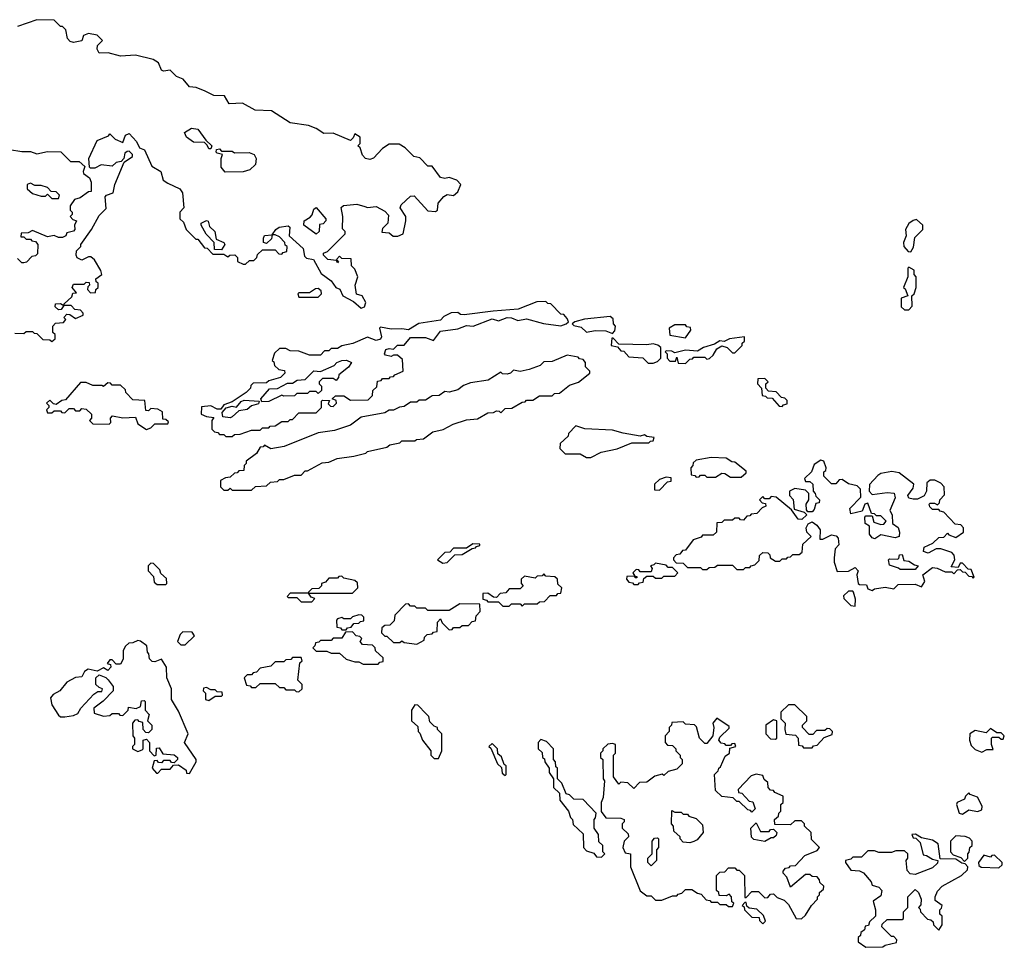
# Model space of a CAD drawing. Extents: x 2710666 to 2828562, y 857017 to 964538.
# Tile 75 of 138: x 2744915 to 2749500, y 915430 to 919752. Entities that reach past the tile are written whole.
import ezdxf

# ---------------------------------------------------------------- set-up
doc = ezdxf.new("R2010")
doc.units = 0

msp = doc.modelspace()

# ---------------------------------------------------------------- linework, layer by layer
at = {"layer": '0CON05XD'}
for points in [[(2745065, 918252.5), (2745080, 918265), (2745080, 918285), (2745070, 918295), (2745070, 918325), (2745081.7, 918338.3), (2745118.3, 918341.7), (2745130, 918355), (2745120, 918365), (2745135, 918380), (2745148.3, 918378.3), (2745175, 918360), (2745210, 918375), (2745210, 918385), (2745198.3, 918398.3), (2745171.7, 918401.7), (2745155, 918420), (2745120, 918420), (2745108.3, 918401.7), (2745095, 918400), (2745080, 918415), (2745081.7, 918428.3), (2745105, 918430), (2745120, 918420), (2745121.7, 918428.3), (2745158.3, 918461.7), (2745161.7, 918478.3), (2745180, 918480), (2745160, 918505), (2745165, 918520), (2745215, 918520), (2745225, 918530), (2745238.3, 918528.3), (2745240, 918515), (2745231.7, 918508.3), (2745230, 918495), (2745245, 918480), (2745268.3, 918481.7), (2745270, 918495), (2745280, 918505), (2745280, 918525), (2745271.7, 918531.7), (2745270, 918545), (2745297.5, 918565), (2745293.6, 918583.6), (2745263.3, 918633.3), (2745247, 918647), (2745235, 918647.5), (2745205, 918632.5), (2745183.3, 918643.3), (2745177.5, 918655), (2745180, 918675), (2745200, 918695), (2745200, 918705), (2745250, 918775), (2745285, 918840), (2745317.5, 918872.5), (2745313.3, 918926.7), (2745320, 918935), (2745350, 918945), (2745357.5, 918985), (2745401.7, 919088.3), (2745440, 919115), (2745440, 919125), (2745425, 919140), (2745415, 919137.5), (2745405, 919130), (2745400, 919105), (2745388.3, 919091.7), (2745365, 919087.5), (2745345, 919070), (2745295, 919076.7), (2745265, 919060), (2745245, 919060), (2745240, 919065), (2745237.5, 919105), (2745275, 919190), (2745328.3, 919211.7), (2745335, 919220), (2745360, 919195), (2745395, 919180), (2745407.5, 919215), (2745425, 919222.5), (2745458.8, 919185), (2745472.5, 919155), (2745496, 919146), (2745530.6, 919070.6), (2745572, 919045), (2745583.3, 919005), (2745605, 918990), (2745660, 918965), (2745672.5, 918945), (2745680, 918875), (2745660, 918855), (2745660, 918825), (2745678.3, 918808.3), (2745690, 918775), (2745735, 918730), (2745745, 918730), (2745775, 918690), (2745788.3, 918688.3), (2745815, 918660), (2745865, 918660), (2745885, 918647.5), (2745894.2, 918655.8), (2745917.3, 918657.3), (2745930, 918645), (2745930, 918625), (2745955, 918612.5), (2745967, 918613), (2745985, 918630), (2746005, 918630), (2746020, 918645), (2746021.7, 918658.3), (2746045, 918680), (2746105, 918680), (2746121.7, 918661.7), (2746135, 918660), (2746141.7, 918668.3), (2746158.3, 918671.7), (2746160, 918695), (2746151.7, 918701.7), (2746150, 918715), (2746125, 918740), (2746105, 918750), (2746090, 918750), (2746088.3, 918731.7), (2746065, 918710), (2746050, 918715), (2746050, 918735), (2746055, 918747.5), (2746090, 918750), (2746107.5, 918775), (2746123.9, 918786.1), (2746165, 918792.5), (2746172.5, 918785), (2746170, 918745), (2746235.8, 918685.8), (2746241.2, 918651.2), (2746251.2, 918641.2), (2746282.5, 918635), (2746319.3, 918569.3), (2746365.8, 918535.8), (2746387.5, 918505), (2746406.1, 918496.1), (2746420, 918465), (2746470, 918440), (2746505, 918407.5), (2746520, 918415), (2746527.5, 918435), (2746510, 918465), (2746483, 918473), (2746477.5, 918515), (2746490, 918555), (2746475, 918590), (2746460, 918605), (2746458.3, 918638.3), (2746415, 918640), (2746405, 918650), (2746390, 918635), (2746400, 918625), (2746395, 918620), (2746390, 918630), (2746350, 918635), (2746330, 918655), (2746330, 918665), (2746348.3, 918671.7), (2746430, 918755), (2746430, 918765), (2746418.3, 918778.3), (2746420, 918835), (2746412.5, 918877.5), (2746423.3, 918886.7), (2746485, 918892.5), (2746521.7, 918881.7), (2746535, 918877.5), (2746575, 918882.5), (2746615, 918860), (2746631.7, 918841.7), (2746630, 918805), (2746605, 918780), (2746601.7, 918761.7), (2746635, 918760), (2746653.6, 918743.6), (2746676.4, 918743.6), (2746700, 918755), (2746712.5, 918815), (2746712.5, 918835), (2746687.5, 918875), (2746690.7, 918889.3), (2746735, 918930), (2746751.7, 918931.7), (2746815, 918862.5), (2746851.7, 918858.3), (2746860, 918865), (2746863, 918897), (2746890.7, 918929.3), (2746905, 918937.5), (2746935, 918932.5), (2746955, 918950), (2746970, 918985), (2746950, 919005), (2746915, 919017.5), (2746895, 919012.5), (2746875, 919017.5), (2746835, 919070), (2746815, 919070), (2746778.3, 919108.3), (2746750, 919115), (2746710, 919155), (2746681.7, 919171.7), (2746635, 919172.5), (2746605, 919152.5), (2746562.7, 919107.3), (2746545, 919101.2), (2746526, 919106), (2746511.7, 919121.7), (2746500, 919155), (2746490, 919165), (2746500, 919175), (2746500, 919205), (2746475, 919220), (2746468.3, 919201.7), (2746455, 919190), (2746375, 919223.3), (2746331.7, 919221.7), (2746295, 919246.2), (2746259.5, 919259.5), (2746175, 919271.2), (2746087.5, 919327.5), (2746010.9, 919330.9), (2745953, 919363), (2745890, 919360), (2745868, 919398), (2745819.4, 919399.4), (2745779.2, 919419.2), (2745736.8, 919436.8), (2745705, 919440), (2745675.6, 919475.6), (2745645, 919487.5), (2745615, 919516.7), (2745585, 919512.9), (2745575, 919518), (2745561.2, 919551.2), (2745537, 919567), (2745455, 919586.7), (2745385, 919582), (2745327.7, 919597.7), (2745285, 919596.7), (2745276, 919615), (2745277.5, 919632.5), (2745300, 919655), (2745275, 919680), (2745235, 919687.5), (2745211.7, 919678.3), (2745205, 919653.3), (2745165, 919646.2), (2745150.5, 919650.5), (2745137.5, 919665), (2745130, 919705), (2745115, 919720), (2745105, 919720), (2745075, 919750), (2744995, 919752.5), (2744905, 919720)], [(2745805, 919150), (2745795, 919150), (2745788.3, 919168.3), (2745775, 919180), (2745725, 919182.5), (2745692.5, 919205), (2745683, 919227), (2745715, 919247.5), (2745745, 919242.5), (2745781.7, 919191.7), (2745810, 919165), (2745805, 919150)], [(2744868.3, 919148.3), (2744925, 919137.5), (2744965, 919137.5), (2744995, 919127.5), (2745045, 919137.5), (2745106.4, 919136.4), (2745151.7, 919091.7), (2745191.7, 919091.7), (2745218.3, 919068.3), (2745210, 919045), (2745212.5, 919035), (2745240, 919015), (2745247.5, 918995), (2745248.3, 918951.7), (2745235, 918950), (2745197, 918923), (2745170, 918915), (2745150, 918885), (2745150, 918865), (2745160, 918855), (2745160, 918845), (2745150, 918835), (2745161.7, 918821.7), (2745180, 918815), (2745170, 918795), (2745172.5, 918775), (2745165, 918767.5), (2745135, 918760), (2745130, 918745), (2745115, 918737.5), (2745095, 918737.5), (2745075, 918746.7), (2745045, 918740), (2744975, 918770), (2744955, 918760), (2744921.7, 918758.3), (2744920, 918740), (2744935, 918740), (2744945, 918730), (2744965, 918730), (2744971.7, 918721.7), (2744988.3, 918718.3), (2745000, 918705), (2744998.3, 918661.7), (2744988.3, 918651.7), (2744971.7, 918648.3), (2744947, 918623), (2744935, 918620), (2744925, 918620), (2744905, 918640)], [(2745871.7, 919041.7), (2745852.5, 919065), (2745852.5, 919105), (2745860, 919125), (2745835, 919130), (2745830, 919135), (2745831.7, 919148.3), (2745845, 919150), (2745855, 919140), (2745905, 919140), (2745915, 919132.5), (2745983, 919133), (2746007.5, 919125), (2746016.7, 919105), (2746012.5, 919077.5), (2745987, 919053), (2745955, 919043.3), (2745871.7, 919041.7)], [(2745095, 918920), (2745100, 918935), (2745085, 918950), (2745061.7, 918951.7), (2745045, 918970), (2745015, 918980), (2744985, 918980), (2744965, 918990), (2744950, 918985), (2744950, 918965), (2744975, 918942.5), (2745015, 918930), (2745035, 918930), (2745045, 918940), (2745065, 918920), (2745095, 918920)], [(2746295, 918752.5), (2746237.5, 918795), (2746240, 918815), (2746268.3, 918831.7), (2746277.5, 918842.5), (2746285, 918870), (2746295, 918877.5), (2746340, 918825), (2746340, 918815), (2746328.3, 918801.7), (2746311.7, 918798.3), (2746310, 918765), (2746295, 918752.5)], [(2745855, 918680), (2745821.7, 918681.7), (2745820, 918715), (2745783, 918753), (2745760, 918795), (2745760, 918805), (2745785, 918816.2), (2745793, 918813), (2745799.3, 918789.3), (2745823.8, 918765), (2745830, 918730), (2745866.2, 918715), (2745870, 918705), (2745855, 918680)], [(2749065, 918670), (2749077, 918693), (2749083, 918737), (2749120, 918775), (2749120, 918795), (2749091.7, 918821.7), (2749075, 918817.5), (2749055, 918802.5), (2749040, 918775), (2749042.5, 918745), (2749030, 918715), (2749032.5, 918695), (2749051.7, 918671.7), (2749065, 918670)], [(2749055, 918400), (2749071.7, 918418.3), (2749070, 918465), (2749080, 918475), (2749090, 918505), (2749090, 918555), (2749080, 918565), (2749080, 918585), (2749055, 918600), (2749050, 918595), (2749050, 918555), (2749030, 918505), (2749038.3, 918498.3), (2749050, 918465), (2749020, 918455), (2749020, 918415), (2749035, 918400), (2749055, 918400)], [(2746305, 918460), (2746320, 918475), (2746318.3, 918488.3), (2746305, 918500), (2746291.7, 918498.3), (2746265, 918480), (2746215, 918480), (2746210, 918475), (2746215, 918460), (2746305, 918460)], [(2745905, 917810), (2745915, 917820), (2745941.7, 917821.7), (2745995, 917840), (2746035, 917840), (2746045, 917850), (2746075, 917850), (2746081.7, 917858.3), (2746105, 917860), (2746135, 917880), (2746165, 917880), (2746175, 917890), (2746185, 917890), (2746215, 917920), (2746295, 917920), (2746320, 917945), (2746320, 917975), (2746325, 917980), (2746358.3, 917978.3), (2746351.7, 917961.7), (2746361.7, 917951.7), (2746375, 917950), (2746390, 917965), (2746388.3, 917978.3), (2746370, 917985), (2746385, 918000), (2746425, 918000), (2746455, 917980), (2746538.3, 917981.7), (2746558.3, 918001.7), (2746560, 918025), (2746578.3, 918041.7), (2746581.7, 918068.3), (2746598.3, 918071.7), (2746605, 918080), (2746635, 918080), (2746641.7, 918088.3), (2746655, 918090), (2746661.7, 918098.3), (2746700, 918115), (2746698.3, 918168.3), (2746675, 918190), (2746655, 918190), (2746645, 918182.5), (2746618.8, 918188.8), (2746613.3, 918195), (2746620, 918215), (2746635, 918220.6), (2746655, 918217.5), (2746675, 918235.8), (2746705, 918236), (2746735, 918271.2), (2746805, 918270.8), (2746842.5, 918257.5), (2746875, 918300.8), (2746955, 918312.5), (2746995, 918327.5), (2747026, 918324), (2747115, 918358.8), (2747145, 918348.8), (2747185, 918364.2), (2747205, 918363.8), (2747235, 918350), (2747275, 918359.2), (2747353.9, 918336.1), (2747435, 918326.7), (2747460, 918335), (2747470, 918345), (2747465, 918360), (2747448.3, 918378.3), (2747435, 918380), (2747388.3, 918428.3), (2747375, 918430), (2747365, 918440), (2747323, 918437), (2747236.4, 918403.6), (2747120, 918395), (2746985, 918377.5), (2746968.3, 918378.3), (2746955, 918387.5), (2746923.6, 918386.4), (2746890, 918370), (2746875, 918352.5), (2746773.6, 918336.4), (2746725, 918307.5), (2746695, 918312.5), (2746645, 918310), (2746595, 918320), (2746590, 918315), (2746600, 918275), (2746595, 918264), (2746575, 918258), (2746535, 918272.5), (2746467, 918243), (2746415, 918232.5), (2746395, 918220), (2746365, 918220), (2746355, 918210), (2746335, 918210), (2746315, 918190), (2746265, 918190), (2746215, 918207.5), (2746175, 918210), (2746155, 918220), (2746125, 918220), (2746101.7, 918198.3), (2746090, 918165), (2746098.3, 918158.3), (2746101.7, 918141.7), (2746121.7, 918121.7), (2746148.3, 918118.3), (2746150, 918105), (2746130, 918085), (2746075, 918070), (2746065, 918060), (2746001.7, 918058.3), (2745991.7, 918048.3), (2745990, 918035), (2745970, 918015), (2745905, 917972.5), (2745865, 917957.5), (2745851.7, 917938.3), (2745835, 917937.5), (2745805, 917952.5), (2745761.7, 917948.3), (2745760, 917915), (2745785, 917903.3), (2745818.3, 917898.3), (2745810, 917885), (2745810, 917845), (2745821.7, 917831.7), (2745838.3, 917828.3), (2745845, 917820), (2745865, 917820), (2745875, 917810), (2745905, 917810)], [(2747675, 918290), (2747687, 918303), (2747690, 918325), (2747680, 918335), (2747678.3, 918358.3), (2747665, 918370), (2747545, 918357.5), (2747500, 918345), (2747487.5, 918335), (2747495, 918327.5), (2747529.7, 918319.7), (2747555, 918296.7), (2747595, 918303.8), (2747645, 918302.5), (2747675, 918290)], [(2748015, 918270), (2748040, 918305), (2748038.3, 918318.3), (2748021.7, 918321.7), (2748015, 918330), (2747965, 918330), (2747940, 918315), (2747943, 918283), (2748015, 918270)], [(2744891.7, 918291.7), (2744935, 918290), (2744945, 918300), (2744975, 918300), (2744981.7, 918291.7), (2744995, 918290), (2745023, 918263), (2745055, 918260), (2745065, 918252.5)], [(2747841.7, 918151.7), (2747865, 918152.5), (2747885, 918160), (2747900, 918175), (2747900, 918225), (2747886.1, 918236.1), (2747865, 918242.5), (2747835, 918236.7), (2747705, 918240), (2747678.3, 918268.3), (2747671.7, 918268.3), (2747670, 918235), (2747698.3, 918228.3), (2747715, 918210), (2747728.3, 918208.3), (2747751.7, 918181.7), (2747817, 918177), (2747841.7, 918151.7)], [(2748015, 918150), (2748035, 918170), (2748048.3, 918171.7), (2748055, 918180), (2748105, 918180), (2748115, 918170), (2748127, 918173), (2748145, 918190), (2748160.7, 918219.3), (2748185, 918233.3), (2748210, 918225), (2748235, 918200), (2748245, 918200), (2748280, 918235), (2748280, 918245), (2748290, 918255), (2748290, 918275), (2748220, 918265), (2748195, 918252.5), (2748175, 918256.7), (2748150, 918240), (2748100, 918225), (2748071.7, 918208.3), (2748015, 918212.5), (2747965, 918200), (2747951.7, 918208.3), (2747925, 918210), (2747920, 918205), (2747930, 918195), (2747930, 918175), (2747941.7, 918161.7), (2747968.3, 918161.7), (2747975, 918180), (2747981.7, 918151.7), (2748015, 918150)], [(2745995, 917560), (2746013, 917577), (2746065, 917580), (2746083, 917597), (2746115, 917600), (2746125, 917610), (2746145, 917610), (2746195, 917630), (2746225, 917630), (2746245, 917650), (2746255, 917650), (2746323, 917687), (2746355, 917690), (2746393, 917707), (2746471.7, 917718.3), (2746527, 917733), (2746535, 917740), (2746625, 917760), (2746638.3, 917771.7), (2746685, 917780), (2746695, 917790), (2746755, 917790), (2746763, 917797), (2746795, 917800), (2746838.3, 917831.7), (2746887, 917843), (2746933, 917867), (2746995, 917887.5), (2747047, 917893), (2747095, 917920), (2747121.7, 917921.7), (2747135, 917930), (2747148.3, 917928.3), (2747155, 917920), (2747175, 917940), (2747207, 917943), (2747255, 917970), (2747268.3, 917971.7), (2747275, 917980), (2747305, 917980), (2747335, 918000), (2747395, 918000), (2747405, 918010), (2747428.3, 918011.7), (2747475, 918050), (2747517, 918063), (2747570, 918105), (2747570, 918115), (2747550, 918135), (2747550, 918155), (2747538.3, 918168.3), (2747521.7, 918171.7), (2747515, 918180), (2747465, 918190), (2747395, 918160), (2747355, 918157.5), (2747338.3, 918141.7), (2747287, 918123), (2747245, 918112.5), (2747215, 918120), (2747200, 918105), (2747185, 918100), (2747163, 918103), (2747155, 918110), (2747097, 918073), (2747015, 918060), (2746981.7, 918048.3), (2746955, 918027.5), (2746915, 918017.5), (2746895, 918020), (2746868, 918002), (2746835, 918000), (2746826.4, 917993.6), (2746805, 917980), (2746775, 917980), (2746765, 917970), (2746735, 917970), (2746705, 917950), (2746683, 917947), (2746656.4, 917933.6), (2746635, 917932.5), (2746615, 917920), (2746505, 917900), (2746455, 917862.5), (2746381.7, 917838.3), (2746305, 917827.5), (2746147, 917763), (2746085, 917752.5), (2746055, 917770), (2746048.3, 917761.7), (2746035, 917760), (2746018.3, 917731.7), (2745970, 917695), (2745970, 917685), (2745960, 917675), (2745958.3, 917651.7), (2745935, 917650), (2745928.3, 917641.7), (2745915, 917640), (2745895, 917620), (2745873, 917617), (2745850, 917605), (2745850, 917575), (2745865, 917560), (2745885, 917560), (2745895, 917570), (2745905, 917560), (2745995, 917560)], [(2746042.5, 917972.5), (2746037.5, 917985), (2746078.3, 918031.7), (2746115, 918033.3), (2746162, 918058), (2746185, 918058.8), (2746207.3, 918072.7), (2746245, 918076.2), (2746284, 918116), (2746315, 918112.5), (2746379.2, 918140.8), (2746392.5, 918155), (2746415, 918163.8), (2746436.1, 918166.1), (2746460, 918155), (2746446.4, 918133.6), (2746401.7, 918098.3), (2746400, 918085), (2746388.3, 918071.7), (2746375, 918080), (2746325, 918080), (2746310, 918065), (2746310, 918055), (2746320, 918045), (2746320, 918025), (2746305, 918010), (2746295, 918020), (2746265, 918020), (2746255, 918010), (2746205, 918010), (2746195, 918000), (2746145, 917997.5), (2746135, 918002.5), (2746075, 917973.3), (2746042.5, 917972.5)], [(2745505, 917842.5), (2745525, 917850), (2745545, 917870), (2745605, 917870), (2745608.3, 917878.3), (2745595, 917890), (2745581.7, 917891.7), (2745580, 917925), (2745558.3, 917938.3), (2745525, 917940), (2745515, 917930), (2745501.7, 917931.7), (2745498.3, 917978.3), (2745441.7, 917981.7), (2745410, 918015), (2745408.3, 918028.3), (2745385, 918050), (2745345, 918050), (2745338.3, 918058.3), (2745325, 918060), (2745305, 918042.5), (2745297.5, 918047.5), (2745255, 918047.5), (2745225, 918062.5), (2745198.3, 918061.7), (2745128.3, 917981.7), (2745111.7, 917978.3), (2745085, 917960), (2745071.7, 917961.7), (2745055, 917980), (2745040, 917965), (2745050, 917955), (2745050, 917945), (2745040, 917935), (2745045, 917920), (2745065, 917920), (2745075, 917930), (2745105, 917930), (2745111.7, 917921.7), (2745125, 917920), (2745145, 917940), (2745165, 917940), (2745175, 917930), (2745195, 917930), (2745205, 917940), (2745225, 917937.5), (2745250, 917915), (2745250, 917895), (2745240, 917885), (2745255, 917870), (2745331.7, 917868.3), (2745340, 917875), (2745337.5, 917895), (2745347, 917907), (2745395, 917897.5), (2745455, 917900), (2745465, 917870), (2745505, 917842.5)], [(2748465, 917950), (2748471.7, 917958.3), (2748488.3, 917961.7), (2748488.3, 917978.3), (2748478.3, 917988.3), (2748461.7, 917991.7), (2748438.3, 918018.3), (2748401.7, 918021.7), (2748390, 918035), (2748390, 918055), (2748400, 918065), (2748385, 918080), (2748351.7, 918078.3), (2748350, 918055), (2748370, 918035), (2748371.7, 918001.7), (2748388.3, 917998.3), (2748395, 917990), (2748418.3, 917988.3), (2748451.7, 917951.7), (2748465, 917950)], [(2745895, 917897.5), (2745861.7, 917901.7), (2745858.3, 917921.7), (2745876.2, 917943.8), (2745905, 917951.2), (2745925, 917947.5), (2745946.2, 917973.8), (2745960.7, 917979.3), (2746030, 917975), (2746027, 917963), (2745995, 917952.5), (2745973.9, 917936.1), (2745935, 917930), (2745905, 917902.5), (2745895, 917897.5)], [(2747575, 917712.5), (2747623, 917737), (2747697, 917753), (2747765, 917780), (2747845, 917780), (2747851.7, 917788.3), (2747865, 917790), (2747870, 917805), (2747835, 917810), (2747825, 917817.5), (2747805, 917812.5), (2747725, 917826.2), (2747675, 917840), (2747546.4, 917846.4), (2747505, 917860), (2747470, 917825), (2747468.3, 917811.7), (2747431.7, 917778.3), (2747430, 917755), (2747455, 917730), (2747525, 917730), (2747555, 917712.5), (2747575, 917712.5)], [(2748885, 917092.5), (2748895, 917100), (2748945, 917107.5), (2748985, 917100), (2749005, 917120), (2749085, 917122.5), (2749115, 917110), (2749130, 917135), (2749120, 917165), (2749165, 917200), (2749187, 917197), (2749225, 917180), (2749255, 917180), (2749265, 917170), (2749281.7, 917188.3), (2749295, 917190), (2749305, 917180), (2749318.3, 917178.3), (2749335, 917160), (2749348.3, 917158.3), (2749355, 917150), (2749360, 917155), (2749345, 917190), (2749331.7, 917191.7), (2749305, 917220), (2749295, 917220), (2749285, 917200), (2749252.5, 917202.5), (2749270, 917235), (2749267, 917257), (2749255, 917270), (2749205, 917287.5), (2749183, 917287), (2749145, 917266.2), (2749123.8, 917273.8), (2749127.5, 917295), (2749166.7, 917313.3), (2749195, 917340), (2749218.3, 917341.7), (2749235, 917360), (2749241.7, 917351.7), (2749275, 917340), (2749310, 917365), (2749310, 917385), (2749298.3, 917398.3), (2749271.7, 917401.7), (2749218.3, 917458.3), (2749201.7, 917461.7), (2749195, 917470), (2749165, 917470), (2749153, 917483), (2749150, 917495), (2749155, 917500), (2749175, 917500), (2749188.3, 917491.7), (2749198.3, 917501.7), (2749200, 917515), (2749221.7, 917538.3), (2749220, 917575), (2749205, 917592.5), (2749177, 917607), (2749155, 917607.5), (2749140, 917595), (2749137.5, 917555), (2749126.7, 917533.3), (2749095, 917517.5), (2749075, 917517.5), (2749055, 917522.5), (2749050, 917535), (2749075, 917570), (2749078.3, 917588.3), (2749010.7, 917640.7), (2748977, 917647), (2748925, 917637.5), (2748910.7, 917629.3), (2748873, 917587), (2748870, 917555), (2748885, 917540), (2748955, 917550), (2748986.4, 917546.4), (2748992.5, 917525), (2748967.5, 917465), (2748977.5, 917445), (2748980, 917405), (2749006.4, 917386.4), (2749012.5, 917365), (2749010, 917345), (2748991.7, 917338.3), (2748925, 917352.5), (2748897, 917333), (2748885, 917337.5), (2748872.5, 917355), (2748871.7, 917391.7), (2748852.5, 917405), (2748850, 917435), (2748855, 917440), (2748885, 917440), (2748891.7, 917411.7), (2748925, 917400), (2748938.3, 917401.7), (2748950, 917415), (2748925, 917440), (2748905, 917440), (2748895, 917450), (2748881.7, 917451.7), (2748865, 917500), (2748850, 917495), (2748838.3, 917461.7), (2748785, 917450), (2748780, 917475), (2748831.7, 917528.3), (2748830, 917565), (2748815, 917580), (2748775, 917590), (2748745, 917610), (2748731.7, 917608.3), (2748715, 917590), (2748695, 917590), (2748660, 917625), (2748660, 917645), (2748668.3, 917651.7), (2748670, 917665), (2748660, 917695), (2748645, 917700), (2748615, 917680), (2748602.5, 917645), (2748570, 917615), (2748575, 917600), (2748595, 917600), (2748608.3, 917588.3), (2748610, 917555), (2748620, 917545), (2748621.7, 917531.7), (2748640, 917515), (2748638.3, 917501.7), (2748621.7, 917498.3), (2748615, 917470), (2748605, 917460), (2748585, 917460), (2748578.3, 917468.3), (2748577.5, 917495), (2748590, 917515), (2748590, 917545), (2748575, 917560), (2748525, 917567.5), (2748500, 917555), (2748500, 917535), (2748517, 917517), (2748521.7, 917471.7), (2748567.5, 917457.5), (2748580, 917445), (2748557, 917423), (2748540, 917425), (2748508.3, 917468.3), (2748437, 917527), (2748415, 917530), (2748405, 917520), (2748385, 917520), (2748375, 917530), (2748360, 917515), (2748371.7, 917501.7), (2748388.3, 917498.3), (2748390, 917485), (2748371.7, 917478.3), (2748348.3, 917451.7), (2748321.7, 917448.3), (2748315, 917440), (2748301.7, 917438.3), (2748285, 917420), (2748271.7, 917421.7), (2748265, 917430), (2748245, 917430), (2748235, 917420), (2748195, 917420), (2748185, 917410), (2748161.7, 917408.3), (2748160, 917365), (2748145, 917350), (2748095, 917350), (2748088.3, 917341.7), (2748051.7, 917328.3), (2748015, 917280), (2748001.7, 917278.3), (2747988.3, 917261.7), (2747971.7, 917258.3), (2747960, 917245), (2747960, 917235), (2747971.7, 917221.7), (2748005, 917220), (2748025, 917200), (2748085, 917200), (2748095, 917190), (2748115, 917190), (2748125, 917200), (2748151.7, 917201.7), (2748165, 917210), (2748235, 917210), (2748255, 917190), (2748285, 917190), (2748295, 917200), (2748315, 917200), (2748321.7, 917208.3), (2748338.3, 917211.7), (2748358.3, 917231.7), (2748360, 917255), (2748375, 917270), (2748398.3, 917268.3), (2748408.3, 917258.3), (2748410, 917245), (2748435, 917230), (2748455, 917230), (2748465, 917240), (2748485, 917240), (2748491.7, 917248.3), (2748505, 917250), (2748515, 917260), (2748545, 917260), (2748558.3, 917271.7), (2748561.7, 917308.3), (2748600, 917345), (2748580, 917365), (2748577.5, 917385), (2748587, 917403), (2748605, 917412.5), (2748627.7, 917397.7), (2748642.5, 917375), (2748641.7, 917331.7), (2748655, 917332.5), (2748695, 917352.5), (2748717, 917347), (2748727, 917337), (2748730, 917305), (2748713, 917287), (2748707.5, 917245), (2748707.5, 917225), (2748721.7, 917181.7), (2748775, 917182.5), (2748805, 917200), (2748820, 917185), (2748812.5, 917165), (2748820, 917125), (2748825, 917120), (2748858.3, 917118.3), (2748865, 917100), (2748885, 917092.5)], [(2748275, 917620), (2748298.3, 917641.7), (2748298.3, 917648.3), (2748245, 917690), (2748231.7, 917691.7), (2748205, 917710), (2748135, 917712.5), (2748065, 917700), (2748051.7, 917688.3), (2748050, 917675), (2748040, 917665), (2748041.7, 917631.7), (2748058.3, 917628.3), (2748065, 917620), (2748078.3, 917621.7), (2748085, 917630), (2748105, 917630), (2748115, 917620), (2748155, 917620), (2748185, 917640), (2748198.3, 917638.3), (2748225, 917620), (2748275, 917620)], [(2747895, 917560), (2747931.7, 917598.3), (2747948.3, 917601.7), (2747948.3, 917618.3), (2747925, 917620), (2747895, 917610), (2747871.7, 917588.3), (2747871.7, 917561.7), (2747895, 917560)], [(2746885, 917220), (2746905, 917222.5), (2746941.7, 917258.3), (2746975, 917260), (2747021.7, 917288.3), (2747038.3, 917291.7), (2747041.7, 917298.3), (2747058.3, 917301.7), (2747058.3, 917308.3), (2747025, 917310), (2746995, 917290), (2746935, 917290), (2746918.3, 917271.7), (2746895, 917270), (2746860, 917235), (2746885, 917220)], [(2749085, 917190), (2749015, 917190), (2749007.5, 917197.5), (2748965, 917210), (2748960, 917235), (2748965, 917240), (2749001.7, 917238.3), (2749008.3, 917241.7), (2749011.7, 917258.3), (2749025, 917260), (2749031.7, 917231.7), (2749055, 917230), (2749081.7, 917211.7), (2749098.3, 917208.3), (2749085, 917190)], [(2745595, 917120), (2745600, 917125), (2745598.3, 917148.3), (2745571.7, 917171.7), (2745568.3, 917188.3), (2745538.3, 917218.3), (2745525, 917220), (2745513, 917207), (2745512.5, 917185), (2745538.3, 917158.3), (2745541.7, 917131.7), (2745555, 917120), (2745595, 917120)], [(2747795, 917120), (2747801.7, 917128.3), (2747818.3, 917131.7), (2747821.7, 917148.3), (2747835, 917160), (2747865, 917160), (2747875, 917150), (2747905, 917150), (2747915, 917160), (2747965, 917160), (2747980, 917175), (2747955, 917200), (2747935, 917200), (2747925, 917210), (2747875, 917220), (2747868.3, 917211.7), (2747851.7, 917208.3), (2747860, 917195), (2747855, 917180), (2747805, 917180), (2747798.3, 917188.3), (2747785, 917190), (2747770, 917175), (2747780, 917160), (2747788.3, 917158.3), (2747788.3, 917151.7), (2747781.7, 917151.7), (2747780, 917160), (2747741.7, 917158.3), (2747740, 917145), (2747751.7, 917131.7), (2747768.3, 917128.3), (2747775, 917120), (2747795, 917120)], [(2746465, 917080), (2746490, 917105), (2746488.3, 917128.3), (2746475, 917140), (2746425, 917150), (2746415, 917160), (2746401.7, 917158.3), (2746395, 917150), (2746355, 917150), (2746338.3, 917131.7), (2746320, 917125), (2746320, 917115), (2746308.3, 917101.7), (2746275, 917100), (2746260, 917085), (2746260, 917080), (2746465, 917080)], [(2747255, 917020), (2747265, 917030), (2747325, 917030), (2747335, 917040), (2747358.3, 917041.7), (2747385, 917070), (2747415, 917070), (2747421.7, 917078.3), (2747435, 917080), (2747440, 917105), (2747421.7, 917121.7), (2747420, 917145), (2747407, 917157), (2747365, 917160), (2747355, 917170), (2747348.3, 917161.7), (2747325, 917160), (2747315, 917150), (2747265, 917160), (2747250, 917145), (2747250, 917125), (2747260, 917115), (2747245, 917100), (2747195, 917100), (2747178.3, 917081.7), (2747151.7, 917078.3), (2747135, 917060), (2747121.7, 917061.7), (2747095, 917080), (2747071.7, 917078.3), (2747071.7, 917051.7), (2747088.3, 917048.3), (2747095, 917040), (2747145, 917040), (2747165, 917020), (2747195, 917020), (2747205, 917030), (2747245, 917030), (2747255, 917020)], [(2746275, 917040), (2746290, 917055), (2746271.7, 917061.7), (2746260, 917080), (2746175, 917080), (2746160, 917065), (2746165, 917060), (2746205, 917060), (2746225, 917040), (2746275, 917040)], [(2748805, 917020), (2748807, 917053), (2748797.5, 917085), (2748795, 917090), (2748775, 917090), (2748751.7, 917068.3), (2748752.5, 917055), (2748785, 917022.5), (2748805, 917020)], [(2746765, 916842.5), (2746798.3, 916861.7), (2746800, 916875), (2746811.7, 916888.3), (2746835, 916890), (2746841.7, 916898.3), (2746858.3, 916901.7), (2746860, 916945), (2746875, 916960), (2746881.7, 916941.7), (2746915, 916910), (2746928.3, 916911.7), (2746935, 916920), (2746965, 916920), (2746975, 916930), (2747005, 916930), (2747021.7, 916948.3), (2747038.3, 916951.7), (2747040, 916975), (2747060, 916995), (2747058.3, 917028.3), (2746965, 917030), (2746915, 917000), (2746815, 917000), (2746805, 917010), (2746765, 917010), (2746755, 917020), (2746735, 917020), (2746725, 917030), (2746711.7, 917028.3), (2746661.7, 916978.3), (2746658.3, 916951.7), (2746638.3, 916931.7), (2746615, 916930), (2746601.7, 916918.3), (2746600, 916895), (2746615, 916880), (2746625, 916880), (2746655, 916850), (2746685, 916850), (2746695, 916857.5), (2746705, 916850), (2746765, 916842.5)], [(2746435, 916910), (2746441.7, 916918.3), (2746458.3, 916921.7), (2746471.7, 916938.3), (2746495, 916940), (2746501.7, 916948.3), (2746518.3, 916951.7), (2746518.3, 916968.3), (2746508.3, 916978.3), (2746495, 916980), (2746465, 916970), (2746455, 916960), (2746425, 916960), (2746415, 916967.5), (2746395, 916960), (2746390, 916955), (2746391.7, 916921.7), (2746408.3, 916918.3), (2746415, 916910), (2746435, 916910)], [(2745685, 916840), (2745728.3, 916881.7), (2745718.3, 916898.3), (2745675, 916900), (2745661.7, 916888.3), (2745650, 916855), (2745665, 916840), (2745685, 916840)], [(2746585, 916750), (2746591.7, 916758.3), (2746608.3, 916761.7), (2746608.3, 916778.3), (2746571.7, 916811.7), (2746570, 916825), (2746558.3, 916838.3), (2746511.7, 916841.7), (2746500, 916855), (2746508.3, 916868.3), (2746498.3, 916878.3), (2746481.7, 916881.7), (2746465, 916900), (2746431.7, 916898.3), (2746415, 916870), (2746375, 916870), (2746365, 916860), (2746315, 916860), (2746308.3, 916851.7), (2746291.7, 916848.3), (2746290, 916835), (2746280, 916825), (2746295, 916810), (2746345, 916810), (2746365, 916800), (2746405, 916800), (2746435, 916772.5), (2746475, 916760), (2746495, 916760), (2746515, 916750), (2746585, 916750)], [(2745705, 916240), (2745736.7, 916295), (2745736.7, 916305), (2745682.5, 916385), (2745700, 916425), (2745655, 916530), (2745621.2, 916585), (2745622, 916635), (2745600.8, 916685), (2745598.8, 916735), (2745575, 916772.5), (2745545, 916760), (2745531.7, 916761.7), (2745520, 916775), (2745517, 916797), (2745510, 916805), (2745507.5, 916835), (2745477, 916857), (2745465, 916860), (2745441.7, 916848.3), (2745423, 916847), (2745407, 916833), (2745397, 916813), (2745397, 916773), (2745385, 916750), (2745365, 916750), (2745345, 916770), (2745335, 916770), (2745322.5, 916752.5), (2745338.3, 916748.3), (2745340, 916735), (2745325, 916720), (2745305, 916732.5), (2745275, 916717.5), (2745233.6, 916726.4), (2745216.7, 916715), (2745205, 916690), (2745175, 916687.5), (2745134.1, 916665.9), (2745102.5, 916625), (2745071.2, 916608.8), (2745057.7, 916592.3), (2745065, 916560), (2745095, 916512.5), (2745105, 916503.8), (2745125, 916503.8), (2745165, 916510), (2745185, 916520), (2745200, 916545), (2745260.7, 916609.3), (2745278.3, 916621.7), (2745297.5, 916622.5), (2745300, 916635), (2745285, 916640), (2745270, 916655), (2745270, 916685), (2745285, 916700), (2745316.7, 916686.7), (2745326.4, 916676.4), (2745350, 916645), (2745350, 916625), (2745303, 916577), (2745260, 916545), (2745261.7, 916521.7), (2745305, 916507.5), (2745335, 916510), (2745345, 916520), (2745375, 916520), (2745381.7, 916511.7), (2745395, 916510), (2745420, 916535), (2745421.7, 916548.3), (2745457.5, 916542.5), (2745478.3, 916551.7), (2745481.7, 916578.3), (2745495, 916580), (2745500, 916575), (2745500, 916535), (2745517.5, 916515), (2745510, 916485), (2745530, 916465), (2745530, 916445), (2745515, 916430), (2745501.7, 916431.7), (2745490, 916445), (2745488.3, 916478.3), (2745471.7, 916481.7), (2745465, 916490), (2745451.7, 916488.3), (2745440, 916475), (2745442.5, 916415), (2745450, 916405), (2745450, 916375), (2745440, 916365), (2745440, 916355), (2745465, 916342.5), (2745485, 916350), (2745490, 916355), (2745490, 916395), (2745505, 916400), (2745520, 916385), (2745520, 916345), (2745541.7, 916321.7), (2745550, 916325), (2745551.7, 916358.3), (2745565, 916360), (2745581.7, 916331.7), (2745635, 916327.5), (2745650, 916315), (2745650, 916305), (2745635, 916290), (2745621.7, 916291.7), (2745615, 916300), (2745585, 916300), (2745575, 916290), (2745561.7, 916291.7), (2745555, 916300), (2745541.7, 916298.3), (2745532.5, 916265), (2745551.7, 916241.7), (2745558.3, 916241.7), (2745575, 916260), (2745615, 916260), (2745631.7, 916278.3), (2745655, 916280), (2745690, 916255), (2745691.7, 916241.7), (2745705, 916240)], [(2746215, 916620), (2746230, 916635), (2746230, 916655), (2746210, 916675), (2746220, 916755), (2746230, 916765), (2746225, 916780), (2746185, 916780), (2746178.3, 916771.7), (2746155, 916770), (2746145, 916760), (2746105, 916760), (2746085, 916740), (2746035, 916730), (2746018.3, 916711.7), (2746001.7, 916708.3), (2745995, 916700), (2745975, 916700), (2745960, 916685), (2745971.7, 916651.7), (2745988.3, 916648.3), (2745995, 916640), (2746015, 916640), (2746035, 916660), (2746105, 916660), (2746125, 916640), (2746145, 916640), (2746155, 916630), (2746195, 916630), (2746201.7, 916621.7), (2746215, 916620)], [(2745795, 916580), (2745825, 916600), (2745855, 916600), (2745860, 916605), (2745858.3, 916618.3), (2745835, 916620), (2745825, 916630), (2745805, 916630), (2745785, 916640), (2745771.7, 916638.3), (2745770, 916625), (2745780, 916615), (2745780, 916585), (2745795, 916580)], [(2746865, 916310), (2746880, 916345), (2746880, 916425), (2746860, 916445), (2746860, 916455), (2746845, 916460), (2746825, 916480), (2746820, 916505), (2746808.3, 916518.3), (2746768.3, 916558.3), (2746755, 916560), (2746740, 916535), (2746740, 916485), (2746768.3, 916458.3), (2746770, 916435), (2746778.3, 916428.3), (2746790, 916395), (2746830, 916345), (2746830, 916325), (2746845, 916310), (2746865, 916310)], [(2748605, 916360), (2748611.7, 916368.3), (2748628.3, 916371.7), (2748661.7, 916408.3), (2748698.3, 916421.7), (2748700, 916435), (2748688.3, 916448.3), (2748675, 916450), (2748665, 916440), (2748625, 916440), (2748608.3, 916421.7), (2748591.7, 916421.7), (2748560, 916455), (2748560, 916465), (2748580, 916485), (2748580, 916505), (2748525, 916560), (2748495, 916560), (2748460, 916525), (2748460, 916495), (2748480, 916475), (2748477.5, 916445), (2748483, 916423), (2748528.3, 916418.3), (2748540, 916405), (2748541.7, 916371.7), (2748558.3, 916368.3), (2748565, 916360), (2748605, 916360)], [(2748555, 915562.5), (2748575, 915580), (2748602.5, 915625), (2748630, 915655), (2748630, 915665), (2748640, 915675), (2748640, 915685), (2748658.3, 915701.7), (2748660, 915715), (2748641.7, 915731.7), (2748640, 915745), (2748628.3, 915758.3), (2748605, 915760), (2748595, 915770), (2748575, 915770), (2748505, 915710), (2748487, 915757), (2748470, 915775), (2748470, 915785), (2748481.7, 915798.3), (2748498.3, 915801.7), (2748505, 915810), (2748528.3, 915811.7), (2748571.7, 915858.3), (2748628.3, 915881.7), (2748640, 915895), (2748601.7, 915931.7), (2748600, 915965), (2748570, 915995), (2748570, 916005), (2748555, 916020), (2748525, 916020), (2748505, 916000), (2748431.7, 916001.7), (2748430, 916025), (2748448.3, 916041.7), (2748450, 916055), (2748460, 916065), (2748460, 916095), (2748470, 916105), (2748470, 916135), (2748431.7, 916151.7), (2748425, 916160), (2748411.7, 916161.7), (2748400, 916175), (2748398.3, 916198.3), (2748381.7, 916211.7), (2748375, 916230), (2748345, 916237.5), (2748321.7, 916228.3), (2748260, 916165), (2748261.7, 916151.7), (2748278.3, 916148.3), (2748311.7, 916111.7), (2748328.3, 916108.3), (2748340, 916075), (2748325, 916060), (2748318.3, 916068.3), (2748305, 916070), (2748265, 916110), (2748255, 916110), (2748237, 916127), (2748185, 916132.5), (2748155, 916160), (2748150, 916235), (2748168.3, 916251.7), (2748170, 916265), (2748178.3, 916271.7), (2748200, 916320), (2748220, 916335), (2748221.7, 916358.3), (2748250, 916365), (2748245, 916380), (2748231.7, 916378.3), (2748225, 916370), (2748205, 916370), (2748198.3, 916378.3), (2748181.7, 916381.7), (2748170, 916395), (2748175, 916410), (2748218.3, 916451.7), (2748218.3, 916458.3), (2748161.7, 916498.3), (2748142.5, 916475), (2748147.5, 916455), (2748142.5, 916415), (2748115, 916380), (2748105, 916380), (2748080, 916405), (2748067, 916457), (2748057, 916467), (2748015, 916470), (2748005, 916480), (2747951.7, 916478.3), (2747950, 916465), (2747940, 916455), (2747940, 916435), (2747920, 916415), (2747920, 916385), (2747931.7, 916371.7), (2747955, 916370), (2747970, 916355), (2747970, 916345), (2747990, 916325), (2747990, 916315), (2748000, 916305), (2748000, 916285), (2747975, 916260), (2747935, 916250), (2747915, 916230), (2747907.5, 916237.5), (2747873, 916227), (2747835, 916200), (2747801.7, 916198.3), (2747775, 916170), (2747747, 916197), (2747715, 916200), (2747705, 916190), (2747680, 916225), (2747680, 916325), (2747690, 916335), (2747690, 916375), (2747675, 916380), (2747653, 916377), (2747630, 916355), (2747630, 916345), (2747620, 916335), (2747620, 916315), (2747630, 916305), (2747632.5, 916215), (2747637.5, 916205), (2747631.7, 916128.3), (2747622.5, 916105), (2747623, 916063), (2747643.8, 916033.8), (2747715, 916032.5), (2747730, 916025), (2747730, 916015), (2747720, 916005), (2747720, 915985), (2747748.3, 915958.3), (2747750, 915945), (2747730, 915925), (2747723.3, 915895), (2747735, 915870), (2747760, 915865), (2747760, 915805), (2747805, 915693.3), (2747835, 915670), (2747855, 915670), (2747875, 915650), (2747905, 915650), (2747955, 915670), (2747975, 915670), (2747981.7, 915678.3), (2747998.3, 915681.7), (2748015, 915700), (2748045, 915700), (2748071.7, 915681.7), (2748088.3, 915678.3), (2748111.7, 915651.7), (2748128.3, 915648.3), (2748135, 915640), (2748165, 915640), (2748175, 915630), (2748205, 915630), (2748215, 915620), (2748235, 915620), (2748240, 915635), (2748231.7, 915641.7), (2748230, 915665), (2748218.3, 915678.3), (2748205, 915670), (2748171.7, 915671.7), (2748170, 915685), (2748160, 915695), (2748160, 915765), (2748175, 915780), (2748198.3, 915781.7), (2748215, 915800), (2748245, 915800), (2748255, 915790), (2748265, 915790), (2748290, 915765), (2748291.7, 915661.7), (2748298.3, 915661.7), (2748325, 915690), (2748355, 915690), (2748385, 915660), (2748398.3, 915661.7), (2748411.7, 915678.3), (2748425, 915680), (2748441.7, 915661.7), (2748475, 915650), (2748495, 915630), (2748530, 915565), (2748555, 915562.5)], [(2748435, 916400), (2748440, 916405), (2748440, 916485), (2748425, 916490), (2748390, 916465), (2748390, 916425), (2748411.7, 916401.7), (2748435, 916400)], [(2749395, 916340), (2749418.3, 916351.7), (2749448.3, 916351.7), (2749440, 916375), (2749440, 916405), (2749445, 916410), (2749475, 916410), (2749485, 916400), (2749495, 916400), (2749500, 916415), (2749485, 916430), (2749465, 916430), (2749435, 916450), (2749415, 916430), (2749365, 916440), (2749340, 916425), (2749337.5, 916395), (2749345, 916370), (2749365, 916352.5), (2749395, 916340)], [(2747175, 916230), (2747180, 916235), (2747180, 916275), (2747171.7, 916281.7), (2747158.3, 916318.3), (2747141.7, 916331.7), (2747140, 916355), (2747115, 916380), (2747100, 916365), (2747108.3, 916358.3), (2747140, 916285), (2747158.3, 916268.3), (2747161.7, 916241.7), (2747175, 916230)], [(2747625, 915850), (2747640, 915865), (2747630, 915875), (2747630, 915905), (2747611.7, 915921.7), (2747610, 915955), (2747590, 915985), (2747590, 916025), (2747597, 916033), (2747600, 916055), (2747538.3, 916118.3), (2747495, 916120), (2747475, 916140), (2747460, 916145), (2747440, 916195), (2747420, 916215), (2747420, 916265), (2747411.7, 916271.7), (2747410, 916295), (2747400, 916305), (2747400, 916355), (2747368.3, 916388.3), (2747341.7, 916398.3), (2747330, 916385), (2747330, 916355), (2747348.3, 916338.3), (2747350, 916315), (2747358.3, 916308.3), (2747360, 916295), (2747380, 916265), (2747380, 916245), (2747400, 916215), (2747400, 916175), (2747428.3, 916148.3), (2747430, 916115), (2747470, 916065), (2747480, 916035), (2747490, 916025), (2747493, 916003), (2747538.3, 915958.3), (2747540, 915895), (2747555, 915880), (2747588.3, 915868.3), (2747601.7, 915851.7), (2747625, 915850)], [(2749305, 916050), (2749335, 916070), (2749375, 916062.5), (2749395, 916070), (2749397, 916087), (2749375, 916130), (2749341.7, 916141.7), (2749335, 916150), (2749320, 916135), (2749315, 916120), (2749280, 916105), (2749277.5, 916095), (2749290, 916055), (2749305, 916050)], [(2748035, 915917.5), (2748005, 915920), (2747990, 915935), (2747990, 915945), (2747961.7, 915971.7), (2747960, 915995), (2747950, 916005), (2747951.7, 916068.3), (2747965, 916060), (2747995, 916060), (2748005, 916050), (2748025, 916050), (2748031.7, 916041.7), (2748065, 916030), (2748095, 916000), (2748097.5, 915965), (2748069.3, 915930.7), (2748055, 915923.3), (2748035, 915917.5)], [(2748385, 915922.5), (2748333, 915933), (2748323, 915943), (2748320, 915985), (2748345, 916010), (2748365, 915970), (2748405, 915970), (2748411.7, 915978.3), (2748425, 915980), (2748440, 915965), (2748438.3, 915951.7), (2748425, 915940), (2748415, 915940), (2748385, 915922.5)], [(2748855, 915430), (2748935, 915432.5), (2748945, 915440), (2748998.3, 915451.7), (2749000, 915465), (2748985, 915480), (2748975, 915480), (2748930, 915525), (2748931.7, 915538.3), (2748955, 915560), (2749025, 915560), (2749030, 915565), (2749030, 915595), (2749050, 915615), (2749050, 915665), (2749085, 915700), (2749100, 915685), (2749112.5, 915655), (2749111.7, 915628.3), (2749100, 915615), (2749108.3, 915608.3), (2749110, 915595), (2749141.7, 915561.7), (2749158.3, 915558.3), (2749168.3, 915548.3), (2749170, 915535), (2749195, 915510), (2749210, 915535), (2749210, 915575), (2749200, 915585), (2749200, 915605), (2749208.3, 915611.7), (2749210, 915625), (2749178.3, 915648.3), (2749177.5, 915665), (2749188.3, 915691.7), (2749210, 915715), (2749300, 915765), (2749328.3, 915791.7), (2749330, 915805), (2749318.3, 915818.3), (2749301.7, 915821.7), (2749275, 915840), (2749201.7, 915841.7), (2749191.7, 915911.7), (2749165, 915930), (2749115, 915940), (2749087, 915957), (2749070, 915955), (2749075, 915940), (2749088.3, 915938.3), (2749108.3, 915918.3), (2749121.7, 915861.7), (2749138.3, 915858.3), (2749165, 915840), (2749190, 915835), (2749188.3, 915821.7), (2749165, 915800), (2749085, 915770), (2749061.7, 915771.7), (2749048.3, 915788.3), (2749042.5, 915835), (2749050, 915845), (2749050, 915865), (2749035, 915880), (2748995, 915880), (2748975, 915872.5), (2748915, 915872.5), (2748895, 915880), (2748865, 915880), (2748835, 915850), (2748795, 915850), (2748785, 915840), (2748760, 915835), (2748760, 915825), (2748785, 915790), (2748826.4, 915786.4), (2748845, 915777.5), (2748880, 915735), (2748885, 915720), (2748915, 915710), (2748930, 915695), (2748925, 915670), (2748890, 915645), (2748900, 915605), (2748900, 915575), (2748871.7, 915548.3), (2748868.3, 915531.7), (2748851.7, 915528.3), (2748848.3, 915511.7), (2748831.7, 915498.3), (2748830, 915485), (2748820, 915475), (2748820, 915455), (2748855, 915430)], [(2749315, 915830), (2749330, 915845), (2749330, 915865), (2749337, 915873), (2749340, 915895), (2749350, 915905), (2749350, 915925), (2749338.3, 915938.3), (2749317, 915947), (2749275, 915950), (2749250, 915925), (2749250, 915875), (2749261.7, 915861.7), (2749298.3, 915848.3), (2749315, 915830)], [(2747855, 915810), (2747840, 915825), (2747840, 915845), (2747860, 915865), (2747860, 915925), (2747871.7, 915938.3), (2747885, 915940), (2747890, 915935), (2747890, 915895), (2747880, 915885), (2747880, 915835), (2747855, 915810)], [(2749475, 915800), (2749490, 915815), (2749490, 915825), (2749455, 915860), (2749441.7, 915858.3), (2749435, 915850), (2749405, 915860), (2749380, 915825), (2749381.7, 915811.7), (2749393, 915803), (2749475, 915800)], [(2748375, 915540), (2748387.5, 915552.5), (2748378.3, 915578.3), (2748348.3, 915608.3), (2748311.7, 915611.7), (2748301.7, 915621.7), (2748298.3, 915638.3), (2748291.7, 915638.3), (2748280, 915625), (2748288.3, 915618.3), (2748290, 915605), (2748325, 915570), (2748358.3, 915568.3), (2748360, 915555), (2748375, 915540)]]:
    msp.add_lwpolyline(points, dxfattribs=at)

doc.saveas('drawing.dxf')
